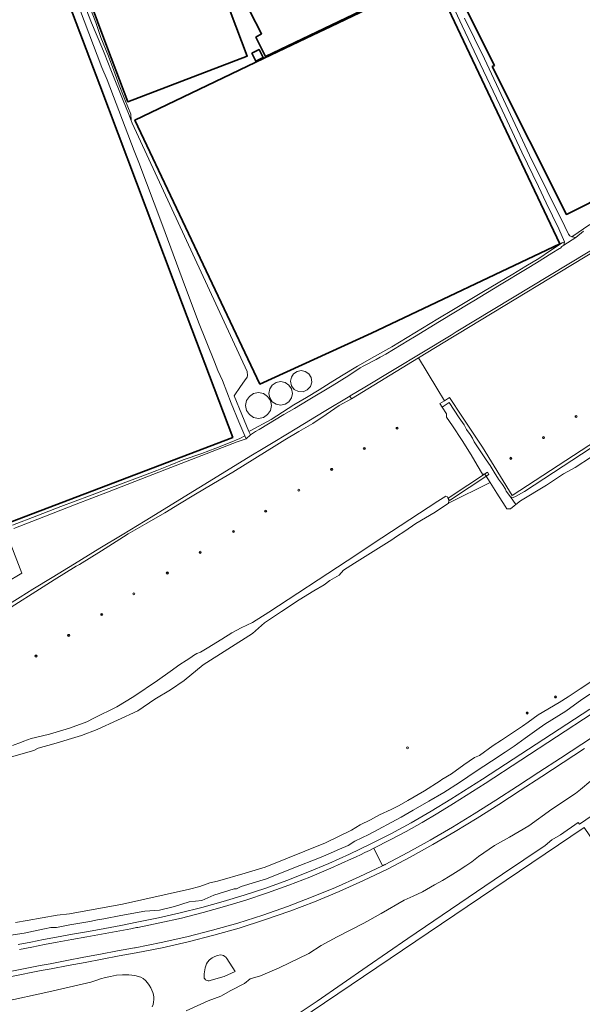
# Model space of a CAD drawing. Header units: metres. Extents: x 73718 to 76933, y 443658 to 446696.
# Tile 100 of 161: x 75489 to 75706, y 444568 to 444949. Entities that reach past the tile are written whole.
import ezdxf

# ---------------------------------------------------------------- set-up
doc = ezdxf.new("R2010")
doc.units = ezdxf.units.M
for name, color, linetype, lineweight in [('B-WE-GK-BESCHOEIING-G', 130, 'GK-BESCHOEIING-SO', 18), ('B-WE-GR-BOOM-S', 90, 'Continuous', 25), ('B-WE-KW-KUNSTWERK_DUIKER-GV', 170, 'Continuous', 18), ('B-WE-OG-BEBOUWING-GV', 7, 'Continuous', 35), ('B-WE-OG-BEBOUWING_OPSLAGTANK-GV', 7, 'Continuous', 18), ('B-WE-OG-TERREIN_BEGROEID-GV', 7, 'Continuous', 18), ('B-WE-OG-TERREIN_ERF-GV', 7, 'Continuous', 18), ('B-WE-OG-TERREIN_OEVER-GV', 7, 'Continuous', 18), ('B-WE-OG-WATER_SLOOT-GV', 120, 'Continuous', 18), ('B-WE-OG-WEG-GV', 7, 'Continuous', 18), ('B-WE-VH-GESLOTENVERHARDING_ASFALT-GV', 10, 'Continuous', 18), ('B-WE-VH-HALFVERHARDING_GRASBETONSTEEN-GV', 130, 'Continuous', 18)]:
    doc.layers.add(name, color=color, linetype=linetype, lineweight=lineweight)
doc.styles.add('NLCS-ISO', font='NLCS-ISO.ttf')
doc.linetypes.add('GK-BESCHOEIING-SO', pattern='A,18,-3,[1,NLCS.SHX,S=0.6,R=0,X=0,Y=0],-3', length=24)

# ---------------------------------------------------------------- blocks, each defined once
blk = doc.blocks.new('SGR-BOOM_GBKN-SO')
at = {"linetype": 'ByBlock', "lineweight": 18}
h = blk.add_hatch(color=0, dxfattribs=at)
h.dxf.hatch_style = 1
edge = h.paths.add_edge_path()
edge.add_arc((0, 0), 0.25, 0, 360)
at = {"color": 0, "linetype": 'ByBlock', "lineweight": 18}
for radius in [2, 0.25]:
    blk.add_circle((0, 0), radius, dxfattribs=at)
at = {"color": 0, "linetype": 'ByBlock', "lineweight": 18, "style": 'NLCS-ISO'}
blk.add_attdef('SOORT', (2.5, 0), '', height=1.5, dxfattribs=at)

msp = doc.modelspace()

# ---------------------------------------------------------------- linework, layer by layer
at = {"layer": 'B-WE-GK-BESCHOEIING-G', "flags": 128}
msp.add_lwpolyline([(75758.251, 444889.141), (75750.157, 444884.291), (75749.466, 444883.525), (75715.366, 444862.913), (75657.551, 444827.951), (75655.531, 444826.732), (75622.161, 444806.568), (75616.579, 444803.195), (75616.481, 444803.136), (75606.563, 444797.143), (75595.975, 444790.745), (75587.412, 444785.57), (75582.331, 444782.5), (75578.86, 444780.379), (75537.307, 444754.991), (75528.383, 444749.538), (75519.853, 444744.326), (75510.055, 444738.34), (75501.4, 444733.052), (75493.932, 444728.489), (75489.017, 444725.475), (75478.919, 444719.282), (75468.253, 444712.74), (75456.62, 444705.605), (75449.874, 444701.468), (75406.028, 444675.149), (75396.519, 444669.441), (75389.803, 444665.41), (75368.094, 444652.379), (75367.857, 444652.238), (75363.274, 444649.512), (75344.984, 444638.632), (75328.231, 444628.666), (75291.614, 444606.885), (75283.498, 444602.087), (75278.922, 444599.382), (75274.772, 444596.929), (75273.089, 444595.934)], dxfattribs=at)
at = {"layer": 'B-WE-KW-KUNSTWERK_DUIKER-GV', "flags": 128}
msp.add_lwpolyline([(75669.57, 444773.702), (75654.372, 444763.745), (75654.973, 444762.82), (75670.168, 444772.794)], close=True, dxfattribs=at)
at = {"layer": 'B-WE-OG-BEBOUWING-GV', "flags": 128}
for points in [[(75516.86, 444953.453), (75520.981, 444942.41), (75530.576, 444916.863), (75576.789, 444934.563), (75563.242, 444970.388), (75545.098, 444963.846), (75535.33, 444990.939), (75523.994, 444986.852), (75530.438, 444968.978), (75533.829, 444959.571)], [(75328.995, 444921.149), (75290.773, 444906.29), (75366.733, 444709.113), (75463.388, 444745.828), (75466.593, 444737.391), (75479.952, 444742.465), (75476.614, 444751.254), (75571.207, 444787.187), (75548.139, 444848.101), (75519.762, 444923.291), (75496.227, 444985.492), (75474.64, 444977.421), (75453.739, 444969.703), (75401.277, 444949.038)], [(75601.464, 444963.395), (75577.806, 444951.951), (75582.298, 444943.162), (75580.15, 444941.795), (75583.861, 444934.373), (75649.095, 444965.623), (75645.579, 444972.459), (75645.452, 444972.401), (75645.31, 444972.336), (75637.825, 444968.91), (75637.705, 444968.855), (75621.666, 444961.513), (75617.803, 444959.742), (75614.11, 444968.478), (75613.743, 444969.334)], [(75602.014, 444942.613), (75583.096, 444933.644), (75533.343, 444909.837), (75581.664, 444807.778), (75624.854, 444827.467), (75697.606, 444861.951), (75676.85, 444905.649), (75660.329, 444940.431), (75648.757, 444965.015), (75609.03, 444945.986)], [(75581.35, 444937.044), (75578.556, 444935.632), (75580.095, 444932.588), (75582.889, 444934)]]:
    msp.add_lwpolyline(points, close=True, dxfattribs=at)
msp.add_lwpolyline([(75654.846, 444965.888), (75672.298, 444930.906), (75671.486, 444930.499), (75700.138, 444873.376), (75752.843, 444899.811), (75750.933, 444903.618), (75790.926, 444923.677), (75764.732, 444975.901)], dxfattribs=at)
at = {"layer": 'B-WE-OG-BEBOUWING_OPSLAGTANK-GV', "flags": 128}
for points in [[(75594.713, 444811.776), (75593.821, 444810.441), (75593.508, 444808.865), (75593.893, 444807.126), (75594.978, 444805.712), (75596.559, 444804.89), (75598.339, 444804.812), (75599.985, 444805.494), (75601.189, 444806.807), (75601.725, 444808.507), (75601.493, 444810.274), (75600.535, 444811.777), (75599.2, 444812.669), (75597.624, 444812.982), (75596.049, 444812.669)], [(75593.876, 444802.457), (75594.222, 444804.197), (75593.876, 444805.937), (75592.891, 444807.413), (75591.415, 444808.398), (75589.675, 444808.745), (75587.935, 444808.399), (75586.46, 444807.413), (75585.474, 444805.938), (75585.127, 444804.197), (75585.474, 444802.457), (75586.459, 444800.982), (75587.934, 444799.997), (75589.675, 444799.65), (75591.415, 444799.996), (75592.89, 444800.982)], [(75579.21, 444794.88), (75581.121, 444794.499), (75583.033, 444794.879), (75584.653, 444795.962), (75585.736, 444797.582), (75586.116, 444799.493), (75585.736, 444801.404), (75584.653, 444803.025), (75583.033, 444804.107), (75581.122, 444804.487), (75579.211, 444804.107), (75577.591, 444803.025), (75576.508, 444801.405), (75576.127, 444799.494), (75576.508, 444797.582), (75577.59, 444795.962)]]:
    msp.add_lwpolyline(points, close=True, dxfattribs=at)
at = {"layer": 'B-WE-OG-TERREIN_BEGROEID-GV', "flags": 128}
for points in [[(75715.883, 444862.057), (75658.068, 444827.095), (75656.048, 444825.876), (75642.905, 444817.862), (75650.031, 444806.177), (75652.976, 444801.348), (75654.976, 444802.619), (75659.755, 444795.41), (75667.69, 444783.44), (75679.16, 444764.682), (75726.598, 444795.64)], [(75486.002, 444668.051), (75489.571, 444669.337), (75490.473, 444669.775), (75493.246, 444670.849), (75494.971, 444671.167), (75500.343, 444672.423), (75508.071, 444674.786), (75514.827, 444677.192), (75517.499, 444678.628), (75526.333, 444683.085), (75532.929, 444687.052), (75542.15, 444693.282), (75546.97, 444696.671), (75550.76, 444699.362), (75553.214, 444700.888), (75554.92, 444702.085), (75555.962, 444702.931), (75557.29, 444703.634), (75558.736, 444704.232), (75561.288, 444705.729), (75566.934, 444709.17), (75570.872, 444711.635), (75574.457, 444713.561), (75578.83, 444715.581), (75585.088, 444719.583), (75615.417, 444739.488), (75628.815, 444748.317), (75650.44, 444762.549), (75653.546, 444764.512), (75654.162, 444764.162), (75654.73, 444762.756), (75654.614, 444761.711), (75670.643, 444769.707), (75668.536, 444773.025), (75667.722, 444773.025), (75665.67, 444776.488), (75663.364, 444780.433), (75659.815, 444785.986), (75656.163, 444791.616), (75653.78, 444794.987), (75653.78, 444796.264), (75652.131, 444798.861), (75651.248, 444800.252), (75652.976, 444801.348), (75650.031, 444806.177), (75642.905, 444817.862), (75617.064, 444802.105), (75612.289, 444799.464), (75607.239, 444796.026), (75602.138, 444792.553), (75596.766, 444789.437), (75591.34, 444786.289), (75588.17, 444784.319), (75579.676, 444779.041), (75571.182, 444773.763), (75563.697, 444769.322), (75556.136, 444764.836), (75550.584, 444761.47), (75544.977, 444758.069), (75537.922, 444753.986), (75530.795, 444749.862), (75528.904, 444748.685), (75520.416, 444743.398), (75511.927, 444738.112), (75510.658, 444737.344), (75502.104, 444732.166), (75479.756, 444717.989)], [(75709.878, 444779.663), (75703.516, 444775.536), (75698.942, 444773.07), (75692.382, 444768.685), (75682.373, 444762.64), (75680.578, 444761.223), (75679.94, 444760.719), (75678.518, 444759.594), (75677.051, 444759.594), (75676.44, 444760.587), (75673.203, 444765.676), (75670.643, 444769.707), (75654.614, 444761.711), (75649.357, 444758.234), (75641.976, 444753.87), (75637.654, 444750.968), (75634.444, 444748.813), (75632.674, 444747.624), (75618.263, 444738.552), (75613.945, 444735.834), (75612.267, 444733.97), (75608.711, 444731.851), (75606.465, 444730.248), (75602.512, 444727.858), (75596.799, 444724.403), (75590.065, 444719.857), (75583.489, 444715.564), (75578.761, 444711.385), (75559.701, 444699.243), (75552.355, 444693.281), (75547.141, 444689.626), (75541.058, 444686.008), (75534.468, 444681.448), (75518.796, 444674.349), (75512.763, 444671.983), (75501.986, 444668.763), (75495.982, 444667.088), (75494.262, 444666.147), (75489.3, 444664.753), (75480.71, 444662.34)], [(75487.22, 444599.746), (75491.74, 444600.52), (75503.304, 444602.574), (75508.038, 444603.054), (75528.623, 444606.794), (75554.488, 444612.526), (75558.436, 444613.627), (75562.357, 444614.979), (75565.274, 444615.64), (75575.989, 444618.752), (75583.69, 444621.099), (75607.031, 444630.446), (75617.029, 444635.349), (75620.366, 444637.446), (75624.384, 444639.403), (75627.918, 444641.32), (75632.464, 444643.347), (75635.473, 444644.918), (75638.801, 444646.825), (75645.344, 444650.602), (75651.365, 444654.401), (75651.987, 444654.972), (75655.679, 444657.17), (75660.53, 444660.6), (75664.631, 444663.501), (75666.487, 444664.268), (75671.833, 444668.064), (75675.03, 444670.17), (75683.159, 444675.538), (75685.386, 444677.085), (75689.219, 444679.962), (75697.309, 444684.766), (75700.862, 444686.876), (75705.456, 444690.059), (75709.914, 444693.021)]]:
    msp.add_lwpolyline(points, dxfattribs=at)
at = {"layer": 'B-WE-OG-TERREIN_ERF-GV', "flags": 128}
for points in [[(75516.86, 444953.453), (75513.364, 444962.822), (75530.438, 444968.978), (75523.994, 444986.852), (75535.33, 444990.939), (75545.098, 444963.846), (75563.242, 444970.388), (75576.789, 444934.563), (75530.576, 444916.863), (75520.981, 444942.41)], [(75602.014, 444942.613), (75609.03, 444945.986), (75648.757, 444965.015), (75660.329, 444940.431), (75676.85, 444905.649), (75697.606, 444861.951), (75624.854, 444827.467), (75581.664, 444807.778), (75533.343, 444909.837), (75583.096, 444933.644)], [(75581.35, 444937.044), (75582.889, 444934), (75580.095, 444932.588), (75578.556, 444935.632)], [(75594.713, 444811.776), (75596.049, 444812.669), (75597.624, 444812.982), (75599.2, 444812.669), (75600.535, 444811.777), (75601.493, 444810.274), (75601.725, 444808.507), (75601.189, 444806.807), (75599.985, 444805.494), (75598.339, 444804.812), (75596.559, 444804.89), (75594.978, 444805.712), (75593.893, 444807.126), (75593.508, 444808.865), (75593.821, 444810.441)], [(75593.876, 444802.457), (75592.89, 444800.982), (75591.415, 444799.996), (75589.675, 444799.65), (75587.934, 444799.997), (75586.459, 444800.982), (75585.474, 444802.457), (75585.127, 444804.197), (75585.474, 444805.938), (75586.46, 444807.413), (75587.935, 444808.399), (75589.675, 444808.745), (75591.415, 444808.398), (75592.891, 444807.413), (75593.876, 444805.937), (75594.222, 444804.197)], [(75579.21, 444794.88), (75577.59, 444795.962), (75576.508, 444797.582), (75576.127, 444799.494), (75576.508, 444801.405), (75577.591, 444803.025), (75579.211, 444804.107), (75581.122, 444804.487), (75583.033, 444804.107), (75584.653, 444803.025), (75585.736, 444801.404), (75586.116, 444799.493), (75585.736, 444797.582), (75584.653, 444795.962), (75583.033, 444794.879), (75581.121, 444794.499)], [(75774.783, 444415.634), (75784.524, 444401.597), (75777.517, 444396.735), (75773.286, 444393.802), (75776.454, 444389.232), (75762.641, 444379.657), (75759.02, 444384.881), (75747.015, 444376.559), (75737.395, 444390.437), (75735.381, 444389.041), (75696.434, 444362.043), (75602.485, 444500), (75571.757, 444545.122), (75707.047, 444636.361), (75746.039, 444579.098), (75800.228, 444500), (75815.368, 444477.537), (75831.877, 444453.362), (75781.684, 444420.423)]]:
    msp.add_lwpolyline(points, close=True, dxfattribs=at)
for points in [[(75496.227, 444985.492), (75519.762, 444923.291), (75548.139, 444848.101), (75571.207, 444787.187), (75476.614, 444751.254), (75479.952, 444742.465), (75466.593, 444737.391), (75463.388, 444745.828), (75366.733, 444709.113), (75290.773, 444906.29), (75328.995, 444921.149), (75325.683, 444929.667), (75356.381, 444941.6), (75352.263, 444952.191)], [(75764.732, 444975.901), (75790.926, 444923.677), (75750.933, 444903.618), (75752.843, 444899.811), (75700.138, 444873.376), (75671.486, 444930.499), (75672.298, 444930.906), (75654.846, 444965.888)], [(75649.095, 444965.623), (75583.861, 444934.373), (75580.15, 444941.795), (75582.298, 444943.162), (75577.806, 444951.951)], [(75486.123, 444753.2), (75495.451, 444756.804), (75504.779, 444760.409), (75510.286, 444762.504), (75515.848, 444764.62), (75522.321, 444767.065), (75528.86, 444769.534), (75535.344, 444771.955), (75541.893, 444774.4), (75546.949, 444776.414), (75552.057, 444778.449), (75559.225, 444780.96), (75564.611, 444783.066), (75570.199, 444785.252), (75573.913, 444786.74), (75575.868, 444787.723), (75573.557, 444793.156), (75570.547, 444800.434), (75567.182, 444809.107), (75565.431, 444813.046), (75564.091, 444816.439), (75558.002, 444831.747), (75551.696, 444848.625), (75543.751, 444869.876), (75534.834, 444893.44), (75534.379, 444894.642), (75533.132, 444897.938), (75522.638, 444925.341), (75520.63, 444930.068), (75508.781, 444961.509)], [(75515.005, 444955.755), (75518.244, 444947.454), (75520.148, 444941.784), (75523.144, 444934.495), (75525.219, 444928.915), (75527.315, 444923.278), (75529.531, 444917.698), (75531.77, 444912.061), (75531.9, 444909.657), (75532.277, 444908.655), (75576.761, 444812.594), (75576.761, 444812.592), (75576.89, 444811.125), (75576.772, 444810.472), (75575.721, 444809.051), (75574.231, 444806.874), (75571.674, 444803.274), (75574.675, 444796.075), (75577.448, 444789.423), (75577.955, 444789.699), (75586.073, 444794.121), (75590.425, 444796.901), (75594.82, 444799.709), (75599.675, 444802.59), (75604.579, 444805.5), (75608.89, 444808.22), (75613.245, 444810.967), (75619.441, 444814.692), (75626.008, 444818.439), (75632.642, 444822.224), (75638.565, 444825.81), (75644.548, 444829.432), (75650.471, 444832.978), (75656.453, 444836.56), (75662.235, 444840.065), (75668.075, 444843.606), (75673.696, 444846.91), (75679.374, 444850.247), (75684.39, 444853.289), (75689.457, 444856.362), (75693.932, 444859.34), (75698.452, 444862.346), (75699.347, 444862.794), (75697.204, 444867.784), (75692.253, 444877.763), (75689.29, 444884.078), (75682.936, 444897.41), (75674.36, 444915.614), (75666.798, 444931.597), (75659.898, 444946.253), (75655.494, 444955.648)], [(75660.756, 444949.177), (75668.461, 444933.48), (75685.873, 444896.296), (75699.47, 444868.729), (75700.875, 444865.769), (75701.508, 444865.107), (75702.271, 444864.649), (75709.198, 444869.502)], [(75712.495, 444642.712), (75705.241, 444637.657), (75704.722, 444638.367), (75697.814, 444633.601), (75694.49, 444631.636), (75691.859, 444629.469), (75675.376, 444618.334), (75638.815, 444593.513), (75623.154, 444582.645), (75603.859, 444569.256), (75587.624, 444558.514)]]:
    msp.add_lwpolyline(points, dxfattribs=at)
at = {"layer": 'B-WE-OG-TERREIN_OEVER-GV', "flags": 128}
for points in [[(75508.667, 444967.969), (75516.644, 444947.396), (75520.622, 444937.991), (75521.507, 444935.771), (75524.386, 444928.581), (75528.853, 444917.426), (75530.909, 444912.292), (75531.9, 444909.657), (75531.77, 444912.061), (75529.531, 444917.698), (75527.315, 444923.278), (75525.219, 444928.915), (75523.144, 444934.495), (75520.148, 444941.784), (75518.244, 444947.454), (75515.005, 444955.755)], [(75709.198, 444869.502), (75702.271, 444864.649), (75703.742, 444864.39), (75706.787, 444866.819)], [(75715.366, 444862.913), (75657.551, 444827.951), (75655.531, 444826.732), (75622.161, 444806.568), (75616.579, 444803.195), (75616.481, 444803.136), (75617.064, 444802.105), (75642.905, 444817.862), (75656.048, 444825.876), (75658.068, 444827.095), (75715.883, 444862.057)], [(75479.756, 444717.989), (75502.104, 444732.166), (75510.658, 444737.344), (75511.927, 444738.112), (75520.416, 444743.398), (75528.904, 444748.685), (75530.795, 444749.862), (75537.922, 444753.986), (75544.977, 444758.069), (75550.584, 444761.47), (75556.136, 444764.836), (75563.697, 444769.322), (75571.182, 444773.763), (75579.676, 444779.041), (75588.17, 444784.319), (75591.34, 444786.289), (75596.766, 444789.437), (75602.138, 444792.553), (75607.239, 444796.026), (75612.289, 444799.464), (75617.064, 444802.105), (75616.481, 444803.136), (75606.563, 444797.143), (75595.975, 444790.745), (75587.412, 444785.57), (75582.331, 444782.5), (75578.86, 444780.379), (75537.307, 444754.991), (75528.383, 444749.538), (75519.853, 444744.326), (75510.055, 444738.34), (75501.4, 444733.052), (75493.932, 444728.489), (75489.017, 444725.475), (75478.919, 444719.282)], [(75726.598, 444795.64), (75679.16, 444764.682), (75667.69, 444783.44), (75659.755, 444795.41), (75654.976, 444802.619), (75652.976, 444801.348), (75651.248, 444800.252), (75652.131, 444798.861), (75654.864, 444800.612), (75656.752, 444797.665), (75658.734, 444794.786), (75660.672, 444791.969), (75661.488, 444790.269), (75662.868, 444788.237), (75663.809, 444786.851), (75664.512, 444785.504), (75666.231, 444782.78), (75669.096, 444778.527), (75670.668, 444776.331), (75672.254, 444773.726), (75673.856, 444771.067), (75675.45, 444768.923), (75676.606, 444767.197), (75676.906, 444766.388), (75678.575, 444764.221), (75679.484, 444764.001), (75680.411, 444764.324), (75683.884, 444766.32), (75717.156, 444788.039)], [(75486.586, 444752.008), (75495.909, 444755.625), (75510.724, 444761.373), (75522.723, 444766.028), (75535.691, 444771.06), (75547.282, 444775.557), (75572.9, 444785.496), (75576.32, 444786.645), (75575.868, 444787.723), (75573.913, 444786.74), (75570.199, 444785.252), (75564.611, 444783.066), (75559.225, 444780.96), (75552.057, 444778.449), (75546.949, 444776.414), (75541.893, 444774.4), (75535.344, 444771.955), (75528.86, 444769.534), (75522.321, 444767.065), (75515.848, 444764.62), (75510.286, 444762.504), (75504.779, 444760.409), (75495.451, 444756.804), (75486.123, 444753.2)], [(75483.606, 444731.045), (75489.625, 444734.766), (75483.46, 444750.795)]]:
    msp.add_lwpolyline(points, dxfattribs=at)
msp.add_lwpolyline([(75699.168, 444861.522), (75699.347, 444862.794), (75698.452, 444862.346), (75693.932, 444859.34), (75689.457, 444856.362), (75684.39, 444853.289), (75679.374, 444850.247), (75673.696, 444846.91), (75668.075, 444843.606), (75662.235, 444840.065), (75656.453, 444836.56), (75650.471, 444832.978), (75644.548, 444829.432), (75638.565, 444825.81), (75632.642, 444822.224), (75626.008, 444818.439), (75619.441, 444814.692), (75613.245, 444810.967), (75608.89, 444808.22), (75604.579, 444805.5), (75599.675, 444802.59), (75594.82, 444799.709), (75590.425, 444796.901), (75586.073, 444794.121), (75577.955, 444789.699), (75577.448, 444789.423), (75578.035, 444788.214), (75579.938, 444789.434), (75581.388, 444790.269), (75590.978, 444795.969), (75595, 444798.36), (75600.303, 444801.545), (75609.56, 444807.105), (75616.099, 444811.032), (75620.468, 444814.047), (75621.887, 444814.818), (75626.599, 444817.333), (75628.1, 444818.135), (75630.313, 444819.399), (75639.23, 444824.688), (75641.482, 444826.024), (75651.117, 444831.922), (75662.83, 444839.092), (75664.33, 444840.01), (75674.249, 444845.994), (75684.911, 444852.426), (75688.602, 444854.652), (75694.547, 444858.352), (75697.46, 444860.164), (75697.787, 444860.368), (75698.297, 444860.976)], close=True, dxfattribs=at)
at = {"layer": 'B-WE-OG-WATER_SLOOT-GV', "flags": 128}
for points in [[(75508.781, 444961.509), (75520.63, 444930.068), (75522.638, 444925.341), (75533.132, 444897.938), (75534.379, 444894.642), (75534.834, 444893.44), (75543.751, 444869.876), (75551.696, 444848.625), (75558.002, 444831.747), (75564.091, 444816.439), (75565.431, 444813.046), (75567.182, 444809.107), (75570.547, 444800.434), (75573.557, 444793.156), (75575.868, 444787.723), (75576.32, 444786.645), (75578.035, 444788.214), (75577.448, 444789.423), (75574.675, 444796.075), (75571.674, 444803.274), (75574.231, 444806.874), (75575.721, 444809.051), (75576.772, 444810.472), (75576.89, 444811.125), (75576.761, 444812.592), (75576.761, 444812.594), (75532.277, 444908.655), (75531.9, 444909.657), (75530.909, 444912.292), (75528.853, 444917.426), (75524.386, 444928.581), (75521.507, 444935.771), (75520.622, 444937.991), (75516.644, 444947.396), (75508.667, 444967.969)], [(75655.494, 444955.648), (75659.898, 444946.253), (75666.798, 444931.597), (75674.36, 444915.614), (75682.936, 444897.41), (75689.29, 444884.078), (75692.253, 444877.763), (75697.204, 444867.784), (75699.347, 444862.794), (75699.168, 444861.522), (75703.742, 444864.39), (75702.271, 444864.649), (75701.508, 444865.107), (75700.875, 444865.769), (75699.47, 444868.729), (75685.873, 444896.296), (75668.461, 444933.48), (75660.756, 444949.177)], [(75706.787, 444866.819), (75703.742, 444864.39), (75699.168, 444861.522), (75698.297, 444860.976), (75697.787, 444860.368), (75697.46, 444860.164), (75694.547, 444858.352), (75688.602, 444854.652), (75684.911, 444852.426), (75674.249, 444845.994), (75664.33, 444840.01), (75662.83, 444839.092), (75651.117, 444831.922), (75641.482, 444826.024), (75639.23, 444824.688), (75630.313, 444819.399), (75628.1, 444818.135), (75626.599, 444817.333), (75621.887, 444814.818), (75620.468, 444814.047), (75616.099, 444811.032), (75609.56, 444807.105), (75600.303, 444801.545), (75595, 444798.36), (75590.978, 444795.969), (75581.388, 444790.269), (75579.938, 444789.434), (75578.035, 444788.214), (75576.32, 444786.645), (75572.9, 444785.496), (75547.282, 444775.557), (75535.691, 444771.06), (75522.723, 444766.028), (75510.724, 444761.373), (75495.909, 444755.625), (75486.586, 444752.008)], [(75478.919, 444719.282), (75489.017, 444725.475), (75493.932, 444728.489), (75501.4, 444733.052), (75510.055, 444738.34), (75519.853, 444744.326), (75528.383, 444749.538), (75537.307, 444754.991), (75578.86, 444780.379), (75582.331, 444782.5), (75587.412, 444785.57), (75595.975, 444790.745), (75606.563, 444797.143), (75616.481, 444803.136), (75616.579, 444803.195), (75622.161, 444806.568), (75655.531, 444826.732), (75657.551, 444827.951), (75715.366, 444862.913)], [(75717.156, 444788.039), (75683.884, 444766.32), (75680.411, 444764.324), (75679.484, 444764.001), (75678.575, 444764.221), (75680.578, 444761.223), (75682.373, 444762.64), (75692.382, 444768.685), (75698.942, 444773.07), (75703.516, 444775.536), (75709.878, 444779.663)], [(75480.71, 444662.34), (75489.3, 444664.753), (75494.262, 444666.147), (75495.982, 444667.088), (75501.986, 444668.763), (75512.763, 444671.983), (75518.796, 444674.349), (75534.468, 444681.448), (75541.058, 444686.008), (75547.141, 444689.626), (75552.355, 444693.281), (75559.701, 444699.243), (75578.761, 444711.385), (75583.489, 444715.564), (75590.065, 444719.857), (75596.799, 444724.403), (75602.512, 444727.858), (75606.465, 444730.248), (75608.711, 444731.851), (75612.267, 444733.97), (75613.945, 444735.834), (75618.263, 444738.552), (75632.674, 444747.624), (75634.444, 444748.813), (75637.654, 444750.968), (75641.976, 444753.87), (75649.357, 444758.234), (75654.614, 444761.711), (75654.73, 444762.756), (75654.162, 444764.162), (75653.546, 444764.512), (75650.44, 444762.549), (75628.815, 444748.317), (75615.417, 444739.488), (75585.088, 444719.583), (75578.83, 444715.581), (75574.457, 444713.561), (75570.872, 444711.635), (75566.934, 444709.17), (75561.288, 444705.729), (75558.736, 444704.232), (75557.29, 444703.634), (75555.962, 444702.931), (75554.92, 444702.085), (75553.214, 444700.888), (75550.76, 444699.362), (75546.97, 444696.671), (75542.15, 444693.282), (75532.929, 444687.052), (75526.333, 444683.085), (75517.499, 444678.628), (75514.827, 444677.192), (75508.071, 444674.786), (75500.343, 444672.423), (75494.971, 444671.167), (75493.246, 444670.849), (75490.473, 444669.775), (75489.571, 444669.337), (75486.002, 444668.051)], [(75483.46, 444750.795), (75489.625, 444734.766), (75483.606, 444731.045)], [(75484.69, 444594.657), (75490.544, 444595.572), (75498.416, 444597.279), (75500.926, 444597.823), (75503.025, 444597.823), (75508.246, 444598.731), (75515.886, 444600.059), (75518.851, 444600.789), (75521.354, 444601.094), (75527.889, 444602.456), (75537.173, 444604.111), (75542.832, 444604.501), (75548.658, 444605.838), (75554.361, 444607.684), (75559.224, 444608.215), (75563.835, 444610.198), (75571.688, 444612.656), (75572.664, 444612.656), (75574.459, 444613.603), (75584.165, 444616.519), (75594.152, 444620.528), (75605.305, 444625.006), (75609.218, 444626.577), (75612.483, 444628.041), (75615.815, 444629.433), (75618.389, 444631.16), (75623.748, 444633.697), (75636.218, 444640.419), (75640.901, 444643.094), (75646.948, 444646.55), (75652.781, 444649.883), (75658.806, 444653.739), (75665.293, 444658.16), (75671.197, 444662.033), (75676.425, 444665.476), (75679.951, 444667.799), (75682.803, 444669.903), (75684.147, 444670.895), (75688.657, 444674.201), (75691.735, 444676.324), (75699.942, 444681.433), (75706.1, 444685.817), (75712.38, 444690.017)], [(75709.914, 444693.021), (75705.456, 444690.059), (75700.862, 444686.876), (75697.309, 444684.766), (75689.219, 444679.962), (75685.386, 444677.085), (75683.159, 444675.538), (75675.03, 444670.17), (75671.833, 444668.064), (75666.487, 444664.268), (75664.631, 444663.501), (75660.53, 444660.6), (75655.679, 444657.17), (75651.987, 444654.972), (75651.365, 444654.401), (75645.344, 444650.602), (75638.801, 444646.825), (75635.473, 444644.918), (75632.464, 444643.347), (75627.918, 444641.32), (75624.384, 444639.403), (75620.366, 444637.446), (75617.029, 444635.349), (75607.031, 444630.446), (75583.69, 444621.099), (75575.989, 444618.752), (75565.274, 444615.64), (75562.357, 444614.979), (75558.436, 444613.627), (75554.488, 444612.526), (75528.623, 444606.794), (75508.038, 444603.054), (75503.304, 444602.574), (75491.74, 444600.52), (75487.22, 444599.746)], [(75709.507, 444654.502), (75705.605, 444651.063), (75703.602, 444649.49), (75694.473, 444643.514), (75685.659, 444637.009), (75678.129, 444632.675), (75672.274, 444629.48), (75666.15, 444625.211), (75663.635, 444623.136), (75661.261, 444621.553), (75658.276, 444619.643), (75655.256, 444617.789), (75652.202, 444615.992), (75649.115, 444614.252), (75644.545, 444611.557), (75640.874, 444609.856), (75637.468, 444608.272), (75628.519, 444603.227), (75621.862, 444599.474), (75611.553, 444594.152), (75605.371, 444590.752), (75600.558, 444587.702), (75589.064, 444582.171), (75581.901, 444579.145), (75577.87, 444577.918), (75575.691, 444576.171), (75570.377, 444573.408), (75566.555, 444571.255), (75561.664, 444569.382), (75553.118, 444565.502)], [(75587.624, 444558.514), (75603.859, 444569.256), (75623.154, 444582.645), (75638.815, 444593.513), (75675.376, 444618.334), (75691.859, 444629.469), (75694.49, 444631.636), (75697.814, 444633.601), (75704.722, 444638.367), (75705.241, 444637.657), (75712.495, 444642.712)]]:
    msp.add_lwpolyline(points, dxfattribs=at)
msp.add_lwpolyline([(75653.78, 444796.264), (75653.78, 444794.987), (75656.163, 444791.616), (75659.815, 444785.986), (75663.364, 444780.433), (75665.67, 444776.488), (75667.722, 444773.025), (75668.536, 444773.025), (75670.643, 444769.707), (75673.203, 444765.676), (75676.44, 444760.587), (75677.051, 444759.594), (75678.518, 444759.594), (75679.94, 444760.719), (75680.578, 444761.223), (75678.575, 444764.221), (75676.906, 444766.388), (75676.606, 444767.197), (75675.45, 444768.923), (75673.856, 444771.067), (75672.254, 444773.726), (75670.668, 444776.331), (75669.096, 444778.527), (75666.231, 444782.78), (75664.512, 444785.504), (75663.809, 444786.851), (75662.868, 444788.237), (75661.488, 444790.269), (75660.672, 444791.969), (75658.734, 444794.786), (75656.752, 444797.665), (75654.864, 444800.612), (75652.131, 444798.861)], close=True, dxfattribs=at)
at = {"layer": 'B-WE-OG-WEG-GV', "flags": 128}
for points in [[(75712.38, 444690.017), (75706.1, 444685.817), (75699.942, 444681.433), (75691.735, 444676.324), (75688.657, 444674.201), (75684.147, 444670.895), (75682.803, 444669.903), (75679.951, 444667.799), (75676.425, 444665.476), (75671.197, 444662.033), (75665.293, 444658.16), (75658.806, 444653.739), (75652.781, 444649.883), (75646.948, 444646.55), (75640.901, 444643.094), (75636.218, 444640.419), (75623.748, 444633.697), (75618.389, 444631.16), (75615.815, 444629.433), (75612.483, 444628.041), (75609.218, 444626.577), (75605.305, 444625.006), (75594.152, 444620.528), (75584.165, 444616.519), (75574.459, 444613.603), (75572.664, 444612.656), (75571.688, 444612.656), (75563.835, 444610.198), (75559.224, 444608.215), (75554.361, 444607.684), (75548.658, 444605.838), (75542.832, 444604.501), (75537.173, 444604.111), (75527.889, 444602.456), (75521.354, 444601.094), (75518.851, 444600.789), (75515.886, 444600.059), (75508.246, 444598.731), (75503.025, 444597.823), (75500.926, 444597.823), (75498.416, 444597.279), (75490.544, 444595.572), (75484.69, 444594.657)], [(75488.198, 444591.152), (75493.129, 444592.15), (75498.07, 444593.101), (75503.019, 444594.007), (75509.253, 444595.133), (75515.484, 444596.273), (75521.713, 444597.427), (75527.939, 444598.596), (75534.162, 444599.778), (75542.548, 444601.479), (75550.892, 444603.378), (75559.188, 444605.475), (75567.432, 444607.769), (75575.619, 444610.257), (75583.909, 444612.998), (75592.124, 444615.954), (75600.26, 444619.123), (75608.311, 444622.503), (75616.271, 444626.091), (75624.32, 444629.935), (75632.267, 444633.985), (75640.108, 444638.238), (75647.836, 444642.692), (75655.447, 444647.344), (75667.649, 444655.091), (75709.148, 444682.161)], [(75707.166, 444666.944), (75698.87, 444661.534), (75690.57, 444656.132), (75682.264, 444650.737), (75673.954, 444645.349), (75665.579, 444639.989), (75657.092, 444634.807), (75648.499, 444629.805), (75639.802, 444624.984), (75631.006, 444620.347), (75621.733, 444615.883), (75612.339, 444611.681), (75602.83, 444607.745), (75593.215, 444604.077), (75583.5, 444600.68), (75573.718, 444597.569), (75563.851, 444594.742), (75553.905, 444592.202), (75543.891, 444589.951), (75533.815, 444587.991), (75527.242, 444586.762), (75520.67, 444585.53), (75514.098, 444584.296), (75507.526, 444583.059), (75500.955, 444581.819), (75497.128, 444581.119), (75493.308, 444580.385), (75489.494, 444579.619), (75485.686, 444578.82)], [(75553.118, 444565.502), (75561.664, 444569.382), (75566.555, 444571.255), (75570.377, 444573.408), (75575.691, 444576.171), (75577.87, 444577.918), (75581.901, 444579.145), (75589.064, 444582.171), (75600.558, 444587.702), (75605.371, 444590.752), (75611.553, 444594.152), (75621.862, 444599.474), (75628.519, 444603.227), (75637.468, 444608.272), (75640.874, 444609.856), (75644.545, 444611.557), (75649.115, 444614.252), (75652.202, 444615.992), (75655.256, 444617.789), (75658.276, 444619.643), (75661.261, 444621.553), (75663.635, 444623.136), (75666.15, 444625.211), (75672.274, 444629.48), (75678.129, 444632.675), (75685.659, 444637.009), (75694.473, 444643.514), (75703.602, 444649.49), (75705.605, 444651.063), (75709.507, 444654.502)], [(75561.421, 444584.419), (75562.233, 444585.275), (75563.168, 444585.995), (75564.204, 444586.561), (75565.316, 444586.958), (75566.475, 444587.178), (75567.046, 444587.081), (75567.593, 444586.888), (75568.098, 444586.604), (75568.548, 444586.238), (75568.928, 444585.801)], [(75568.928, 444585.801), (75572.136, 444580.802), (75567.901, 444578.833), (75562.821, 444577.44)], [(75482.513, 444569.074), (75500.045, 444572.958), (75516.388, 444576.649), (75518.242, 444577.312), (75520.124, 444577.893), (75522.028, 444578.392), (75523.953, 444578.807), (75526.261, 444579.3), (75528.611, 444579.53), (75530.971, 444579.492), (75533.312, 444579.188), (75535.603, 444578.622), (75536.584, 444577.996), (75537.475, 444577.248), (75538.264, 444576.393), (75538.935, 444575.443), (75539.479, 444574.414)]]:
    msp.add_lwpolyline(points, dxfattribs=at)
at = {"layer": 'B-WE-OG-WEG-GV'}
for points in [[(75560.162, 444578.192, -0.1465891), (75561.421, 444584.419)], [(75562.821, 444577.44, -0.4287509), (75560.162, 444578.192)], [(75539.479, 444574.414, -0.2354785), (75540.086, 444567.088)]]:
    msp.add_lwpolyline(points, format="xyb", dxfattribs=at)
at = {"layer": 'B-WE-VH-GESLOTENVERHARDING_ASFALT-GV', "flags": 128}
msp.add_lwpolyline([(75714.362, 444674.036), (75710.121, 444680.408), (75668.731, 444653.409), (75656.515, 444645.653), (75650.494, 444641.951), (75644.399, 444638.371), (75638.233, 444634.916), (75631.998, 444631.587), (75625.697, 444628.385), (75629.078, 444621.622), (75629.283, 444621.723), (75629.488, 444621.825), (75629.693, 444621.927), (75629.898, 444622.029), (75630.103, 444622.131), (75638.861, 444626.748), (75647.519, 444631.548), (75656.075, 444636.529), (75664.524, 444641.689), (75672.863, 444647.025), (75681.173, 444652.412), (75689.477, 444657.807), (75697.777, 444663.209), (75706.072, 444668.619)], close=True, dxfattribs=at)
at = {"layer": 'B-WE-VH-HALFVERHARDING_GRASBETONSTEEN-GV', "flags": 128}
for points in [[(75709.148, 444682.161), (75667.649, 444655.091), (75655.447, 444647.344), (75647.836, 444642.692), (75640.108, 444638.238), (75632.267, 444633.985), (75624.32, 444629.935), (75616.271, 444626.091), (75608.311, 444622.503), (75600.26, 444619.123), (75592.124, 444615.954), (75583.909, 444612.998), (75575.619, 444610.257), (75567.432, 444607.769), (75559.188, 444605.475), (75550.892, 444603.378), (75542.548, 444601.479), (75534.162, 444599.778), (75527.939, 444598.596), (75521.713, 444597.427), (75515.484, 444596.273), (75509.253, 444595.133), (75503.019, 444594.007), (75498.07, 444593.101), (75493.129, 444592.15), (75488.198, 444591.152)], [(75488.705, 444589.215), (75493.585, 444590.201), (75498.473, 444591.142), (75503.37, 444592.038), (75509.049, 444593.064), (75514.726, 444594.101), (75520.4, 444595.149), (75526.073, 444596.209), (75531.743, 444597.281), (75532.302, 444597.387), (75532.86, 444597.493), (75533.419, 444597.6), (75533.977, 444597.706), (75534.536, 444597.813), (75542.969, 444599.524), (75551.358, 444601.434), (75559.701, 444603.542), (75567.99, 444605.848), (75576.223, 444608.35), (75584.561, 444611.107), (75592.825, 444614.081), (75601.009, 444617.269), (75609.106, 444620.668), (75617.113, 444624.277), (75618.839, 444625.08), (75620.56, 444625.892), (75622.277, 444626.714), (75623.989, 444627.545), (75625.697, 444628.385), (75631.998, 444631.587), (75638.233, 444634.916), (75644.399, 444638.371), (75650.494, 444641.951), (75656.515, 444645.653), (75668.731, 444653.409), (75710.121, 444680.408)], [(75714.362, 444674.036), (75706.072, 444668.619), (75697.777, 444663.209), (75689.477, 444657.807), (75681.173, 444652.412), (75672.863, 444647.025), (75664.524, 444641.689), (75656.075, 444636.529), (75647.519, 444631.548), (75638.861, 444626.748), (75630.103, 444622.131), (75629.898, 444622.029), (75629.693, 444621.927), (75629.488, 444621.825), (75629.283, 444621.723), (75629.078, 444621.622), (75620.052, 444617.308), (75610.911, 444613.244), (75601.661, 444609.432), (75592.311, 444605.876), (75582.866, 444602.577), (75573.14, 444599.483), (75563.328, 444596.672), (75553.439, 444594.147), (75543.481, 444591.909), (75533.462, 444589.96), (75533.167, 444589.905), (75526.651, 444588.686), (75520.135, 444587.465), (75513.621, 444586.241), (75507.106, 444585.015), (75500.592, 444583.786), (75496.716, 444583.076), (75492.845, 444582.332), (75488.982, 444581.555), (75485.125, 444580.745)], [(75485.686, 444578.82), (75489.494, 444579.619), (75493.308, 444580.385), (75497.128, 444581.119), (75500.955, 444581.819), (75507.526, 444583.059), (75514.098, 444584.296), (75520.67, 444585.53), (75527.242, 444586.762), (75533.815, 444587.991), (75543.891, 444589.951), (75553.905, 444592.202), (75563.851, 444594.742), (75573.718, 444597.569), (75583.5, 444600.68), (75593.215, 444604.077), (75602.83, 444607.745), (75612.339, 444611.681), (75621.733, 444615.883), (75631.006, 444620.347), (75639.802, 444624.984), (75648.499, 444629.805), (75657.092, 444634.807), (75665.579, 444639.989), (75673.954, 444645.349), (75682.264, 444650.737), (75690.57, 444656.132), (75698.87, 444661.534), (75707.166, 444666.944)]]:
    msp.add_lwpolyline(points, dxfattribs=at)

# ---------------------------------------------------------------- block references
at = {"layer": 'B-WE-GR-BOOM-S', "xscale": 0.2, "yscale": 0.2, "zscale": 0.2}
for p in [(75703.855, 444795.238), (75634.676, 444790.764), (75691.268, 444787.093), (75622.021, 444782.852), (75678.62, 444779.092), (75609.408, 444774.814), (75596.717, 444766.775), (75583.904, 444758.646), (75571.435, 444750.779), (75558.602, 444742.766), (75545.912, 444734.76), (75532.941, 444726.713), (75520.541, 444718.762), (75507.782, 444710.664), (75495.157, 444702.674), (75695.872, 444686.864), (75684.989, 444680.646), (75638.703, 444667.207)]:
    msp.add_blockref('SGR-BOOM_GBKN-SO', p, dxfattribs=at)

doc.saveas('drawing.dxf')
